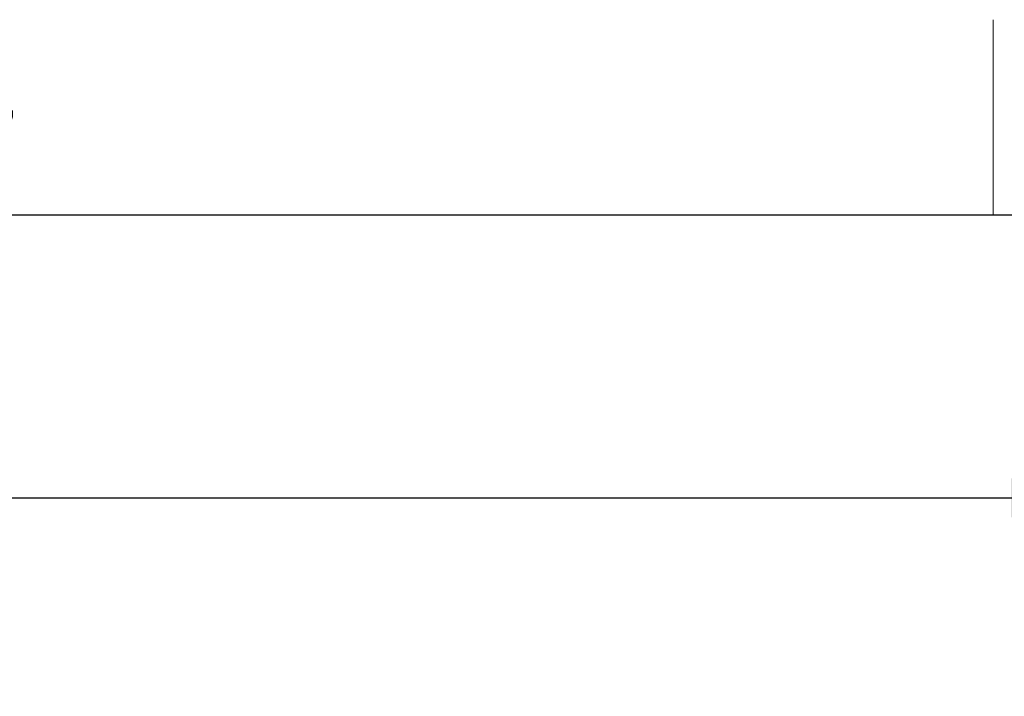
# Model space of a CAD drawing. Header units: millimetres. Extents: x 1 to 419, y 2 to 295.
# Tile 58 of 59: x 338 to 363, y 277 to 294. Entities that reach past the tile are written whole.
import ezdxf

# ---------------------------------------------------------------- set-up
doc = ezdxf.new("R2010")
doc.units = ezdxf.units.MM
doc.layers.add('FORMAT', color=7, linetype='Continuous')
doc.styles.add('SLDTEXTSTYLE0', font='TXT', dxfattribs={"width": 0.605})
doc.dimstyles.new('SLDDIMSTYLE1', dxfattribs={"dimtxt": 2.5, "dimasz": 3, "dimexe": 0, "dimexo": 0.0625, "dimtad": 1, "dimlfac": 5, "dimrnd": 1e-09, "dimzin": 12, "dimdsep": 46, "dimtxsty": 'SLDTEXTSTYLE0', "dimsah": 1, "dimcen": 0.09, "dimadec": 0, "dimazin": 3, "dimtfac": 1, "dimtofl": 0, "dimtmove": 0, "dimatfit": 3, "dimfxl": 1, "dimfrac": 2, "dimtolj": 1, "dimtzin": 12, "dimarcsym": 0})

# ---------------------------------------------------------------- blocks, each defined once
blk = doc.blocks.new('_D_7')
at = {"layer": 'FORMAT', "color": 7}
for p, q in [((294.694, 277.369), (294.694, 283.239)), ((366.094, 277.369), (366.094, 283.239)), ((294.694, 282.239), (366.094, 282.239))]:
    blk.add_line(p, q, dxfattribs=at)
for points in [[(294.694, 282.239), (297.694, 281.739), (297.694, 282.739)], [(366.094, 282.239), (363.094, 282.739), (363.094, 281.739)]]:
    blk.add_solid(points, dxfattribs=at)
at = {"layer": 'FORMAT', "color": 7, "char_height": 2.5, "attachment_point": 1, "style": 'SLDTEXTSTYLE0'}
for s, insert in [('mm (14 in)', (325.514, 285.462)), ('357', (318.847, 285.462))]:
    blk.add_mtext(s, dxfattribs=dict(at, insert=insert))

msp = doc.modelspace()

# ---------------------------------------------------------------- linework, layer by layer
at = {"color": 7, "linetype": 'Continuous', "lineweight": 18}
msp.add_line((362.625, 289.5), (362.625, 294.5), dxfattribs=at)
at = {"color": 7, "linetype": 'Continuous', "lineweight": 25}
msp.add_line((6.5, 289.5), (413.5, 289.5), dxfattribs=at)

# ---------------------------------------------------------------- texts
at = {"color": 7, "linetype": 'Continuous', "lineweight": 0, "insert": (337.1948, 292.1781), "char_height": 1.5875, "attachment_point": 2, "style": 'SLDTEXTSTYLE0'}
msp.add_mtext('7', dxfattribs=at)

# ---------------------------------------------------------------- dimensions: what is measured, and where the dimension line sits
at = {"layer": 'FORMAT', "color": 7}
dim = msp.add_linear_dim(base=(366.0938, 282.2389), p1=(294.6938, 276.3692), p2=(366.0938, 276.3692), text='<> mm (14 in)', dimstyle='SLDDIMSTYLE1', dxfattribs=at)
dim.commit()
dim.dimension.update_dxf_attribs({"geometry": '_D_7', "text_midpoint": (330.3938, 282.2389), "dimtype": 160})

doc.saveas('drawing.dxf')
